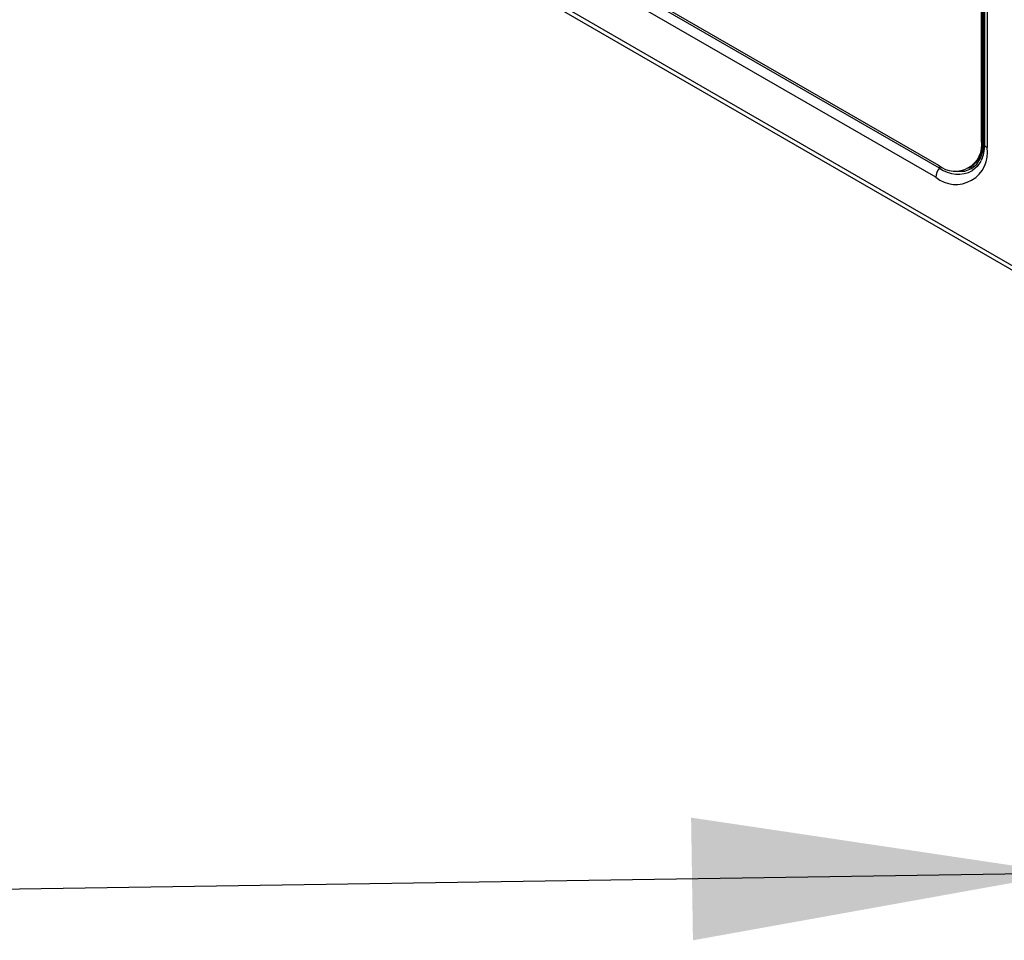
# Model space of a CAD drawing. Header units: millimetres. Extents: x 16 to 503, y 3 to 290.
# Tile 162 of 172: x 90.52 to 99.23, y 185.83 to 193.98. Entities that reach past the tile are written whole.
import ezdxf

# ---------------------------------------------------------------- set-up
doc = ezdxf.new("R2010")
doc.units = ezdxf.units.MM
doc.layers.add('BOARDER', color=7, linetype='Continuous', lineweight=25)
doc.dimstyles.new('SLDDIMSTYLE0', dxfattribs={"dimtxt": 0.18, "dimasz": 3.302, "dimexe": 0, "dimexo": 0.0625, "dimgap": 0, "dimtad": 0, "dimtih": 1, "dimtoh": 1, "dimdec": 0, "dimrnd": 1e-09, "dimzin": 0, "dimdsep": 46, "dimtxsty": 'Standard', "dimsah": 1, "dimcen": 0.09, "dimadec": 0, "dimazin": 0, "dimtfac": 3.302, "dimtdec": 0, "dimtofl": 0, "dimtmove": 0, "dimatfit": 3, "dimfxl": 0, "dimfrac": 2, "dimtolj": 1, "dimtzin": 0, "dimarcsym": 0})

msp = doc.modelspace()

# ---------------------------------------------------------------- linework, layer by layer
at = {"color": 7, "linetype": 'Continuous', "lineweight": 25}
for p, q in [((80.6765, 202.5584), (105.1533, 188.4282)), ((80.8074, 202.4412), (105.0734, 188.4327)), ((87.2368, 199.2806), (98.6484, 192.6928)), ((98.6234, 192.5858), (87.2064, 199.1767)), ((98.6576, 192.6679), (87.2406, 199.2589)), ((99.039, 192.9183), (99.039, 195.3428)), ((99.0423, 195.3478), (99.0423, 192.9233)), ((99.0536, 192.9136), (99.0536, 195.3444)), ((99.0292, 192.9127), (99.0292, 195.3372)), ((99.0541, 195.3141), (99.0541, 192.8833)), ((99.0789, 195.2796), (99.0789, 192.8488)), ((99.0292, 192.9127), (99.039, 192.9183)), ((99.039, 192.9215), (99.0423, 192.9233)), ((99.0541, 192.9133), (99.0536, 192.9136)), ((98.9177, 192.6661), (98.9274, 192.6718))]:
    msp.add_line(p, q, dxfattribs=at)
at = {"color": 7, "linetype": 'Continuous', "lineweight": 25, "flags": 128}
for points in [[(98.7891, 192.6427), (98.8149, 192.6389), (98.8818, 192.6416), (98.9404, 192.6633), (98.9884, 192.7032), (99.0242, 192.7598), (99.0462, 192.8308), (99.0536, 192.9136)], [(99.0234, 192.7294), (98.9914, 192.6813), (98.9497, 192.6449)]]:
    msp.add_lwpolyline(points, dxfattribs=at)
at = {"color": 7, "linetype": 'Continuous', "lineweight": 25}
for centre, radius, start, end in [((98.7971, 192.875), 0.2352, 230.79671, 9.21404), ((98.7828, 192.8857), 0.2582, 304.05635, 7.25583), ((98.7102, 192.9097), 0.3323, 331.22811, 2.35868), ((98.8012, 192.8038), 0.2813, 230.79671, 9.21404), ((99.0962, 192.8874), 0.0423, 185.45679, 245.86335), ((98.7546, 192.5794), 0.1313, 137.5952, 177.21805), ((98.6288, 192.6935), 0.0385, 318.41585, 344.43424), ((98.8221, 192.89), 0.2764, 233.47899, 297.50356)]:
    msp.add_arc(centre, radius, start, end, dxfattribs=at)
msp.add_open_spline([(99.0541, 192.8833), (99.0537, 192.8684), (99.0524, 192.825), (99.0422, 192.7703), (99.0275, 192.7416), (99.0218, 192.7304)], degree=3, knots=[0, 0, 0, 0, 0.2414019, 0.702233, 1, 1, 1, 1], dxfattribs=at)

# ---------------------------------------------------------------- leaders
at = {"layer": 'BOARDER'}
msp.add_leader([(99.769, 186.4268), (86.7894, 186.231)], dimstyle='SLDDIMSTYLE0', dxfattribs=at)

doc.saveas('drawing.dxf')
